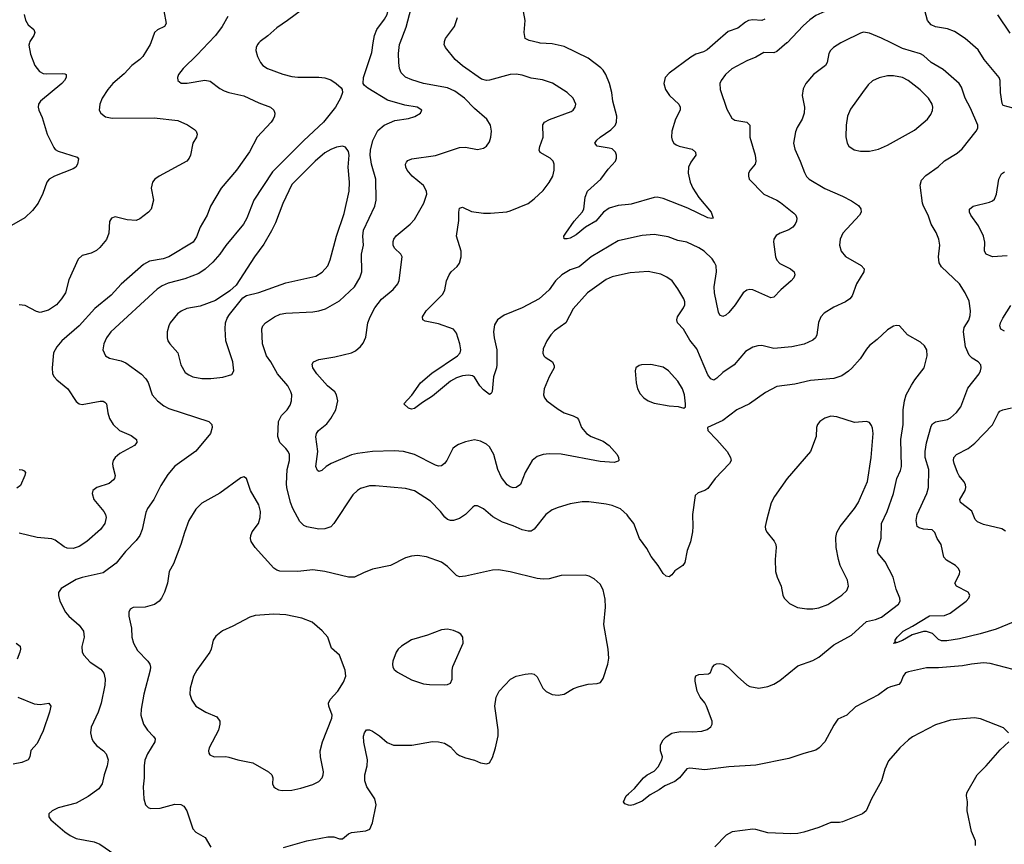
# Model space of a CAD drawing. Header units: inches. Extents: x 1308439 to 1441336, y 959892 to 1036309.
# Tile 21 of 167: x 1355933 to 1362510, y 984646 to 990155. Entities that reach past the tile are written whole.
import ezdxf

# ---------------------------------------------------------------- set-up
doc = ezdxf.new("R2010")
doc.units = ezdxf.units.IN
doc.header["$MEASUREMENT"] = 0
for name, color, linetype in [('B3958', 7, 'Continuous'), ('B3959', 7, 'Continuous'), ('B3968', 7, 'Continuous'), ('B3969', 7, 'Continuous')]:
    doc.layers.add(name, color=color, linetype=linetype)

msp = doc.modelspace()

# ---------------------------------------------------------------- linework, layer by layer
at = {"layer": 'B3958', "color": 6}
for points, elevation in [([(1355997.6, 990000), (1355994.1, 989985.9), (1356004.2, 989924.2), (1356032.8, 989850), (1356064, 989810), (1356090, 989796.7), (1356110, 989793.6), (1356216.9, 989796.9), (1356234.4, 989794.4), (1356242.3, 989790), (1356243.4, 989783.4), (1356243, 989770), (1356232.5, 989750), (1356215.1, 989730), (1356071, 989610), (1356059.3, 989590), (1356055.1, 989570), (1356060.1, 989550), (1356082, 989502), (1356116.4, 989390), (1356160.9, 989300.9), (1356170, 989288.9), (1356190, 989276.8), (1356316.8, 989236.8), (1356326.1, 989226.1), (1356319.6, 989190), (1356308.1, 989170), (1356290, 989159.1), (1356165, 989110), (1356129.9, 989090.1), (1356114.6, 989070), (1356086.2, 988993.8), (1356055.6, 988930), (1356018.5, 988881.5), (1355967.9, 988832.1), (1355878.5, 988781.5)], 3200), ([(1357193.4, 990000), (1357118.8, 989921.2), (1357025.1, 989830), (1356994, 989790), (1356987, 989770), (1356988.8, 989748.8), (1357012.2, 989732.2), (1357051.7, 989731.7), (1357170, 989750.3), (1357204.3, 989744.3), (1357270, 989695.6), (1357299.2, 989679.2), (1357330, 989668.4), (1357430, 989647), (1357530, 989600.2), (1357608.4, 989570), (1357630.1, 989550), (1357636.8, 989530), (1357635.1, 989510), (1357626.8, 989490), (1357612.8, 989470), (1357518.1, 989370), (1357468, 989272), (1357379.9, 989150), (1357277.7, 989030), (1357207.7, 988910), (1357185, 988850), (1357137.5, 988770), (1357114.2, 988705.8), (1357090.4, 988670), (1356930, 988570), (1356890, 988556.9), (1356798.8, 988541.2), (1356760.7, 988519.3), (1356611.4, 988388.6), (1356544.5, 988315.5), (1356434.9, 988225.1), (1356330.5, 988109.5), (1356213.6, 988010), (1356181.7, 987970), (1356159.2, 987930), (1356148.6, 987830), (1356152.8, 987790), (1356162.7, 987770), (1356180.1, 987750), (1356255, 987690), (1356310, 987605), (1356329.7, 987589.7), (1356350, 987584.4), (1356470, 987607.4), (1356490, 987606.6), (1356500.9, 987600.9), (1356511.8, 987590), (1356520.9, 987530), (1356531.8, 987491.8), (1356557.4, 987450), (1356599.9, 987410), (1356677.9, 987377.9), (1356713, 987350), (1356715, 987330), (1356699.9, 987310), (1356602, 987258), (1356571, 987230), (1356557.5, 987210), (1356552.3, 987190), (1356554.7, 987170), (1356570.1, 987110), (1356566.5, 987090), (1356559.6, 987080.4), (1356530, 987057.9), (1356446.9, 987030), (1356422.1, 987010), (1356416.9, 986990), (1356427.5, 986950), (1356494.5, 986870), (1356505.8, 986850), (1356510.5, 986830), (1356500.9, 986790), (1356472.3, 986750), (1356380.9, 986670), (1356330, 986636.7), (1356290, 986622.8), (1356250, 986625.6), (1356230, 986633.1), (1356170, 986678), (1356147.7, 986687.7), (1356050, 986695.6), (1355930, 986724.6)], 3400), ([(1356807.8, 990000), (1356804, 989990), (1356754.6, 989910), (1356735.3, 989890), (1356681.2, 989850), (1356630, 989792.7), (1356555.5, 989730), (1356521.6, 989690), (1356484.4, 989630), (1356468, 989590), (1356463.8, 989550), (1356473.6, 989530), (1356506.2, 989506.2), (1356550, 989496.5), (1356830, 989498.9), (1356990, 989481.2), (1357053.6, 989453.6), (1357101, 989421), (1357111.9, 989410), (1357118.3, 989390), (1357113.5, 989370), (1357088.6, 989331.4), (1357073.2, 989250), (1357065.4, 989230), (1357049.6, 989210), (1356864.2, 989110), (1356835, 989090), (1356818.8, 989070), (1356811.5, 989030), (1356825.5, 988950), (1356811.2, 988890), (1356794.2, 988870), (1356734.6, 988825.4), (1356710, 988814.9), (1356650, 988819.2), (1356570, 988839.4), (1356545.9, 988830), (1356533.3, 988806.7), (1356528.6, 988730), (1356512.2, 988687.8), (1356467.2, 988632.8), (1356445.6, 988614.4), (1356410, 988596.4), (1356350, 988579.2), (1356323.4, 988556.6), (1356261.8, 988418.2), (1356239.1, 988330), (1356212.2, 988290), (1356177.5, 988250), (1356126.1, 988213.9), (1356070, 988199.7), (1356044.9, 988204.9), (1355970, 988245.4), (1355930, 988250.4)], 3300), ([(1357530.7, 990000), (1357521.9, 989990), (1357512.6, 989970), (1357510.1, 989950), (1357520.4, 989910), (1357540.5, 989870), (1357555.9, 989850), (1357588.4, 989828.4), (1357690, 989791.8), (1357750, 989776.2), (1357790, 989771.3), (1357930, 989772.1), (1357970, 989767.9), (1358010, 989752.6), (1358046.8, 989730), (1358080.3, 989700.3), (1358087.1, 989690), (1358089.6, 989670), (1358076.2, 989630), (1358041.3, 989570), (1357962.2, 989470), (1357831.1, 989348.9), (1357620.5, 989139.5), (1357496.1, 988950), (1357450.3, 988830), (1357428, 988790), (1357310, 988647.5), (1357270, 988587.9), (1357223.9, 988536.1), (1357172.3, 988487.7), (1357130, 988460.6), (1357036.6, 988423.4), (1356924.1, 988395.9), (1356883.3, 988376.7), (1356850, 988354.7), (1356541.7, 988070), (1356512.2, 988030), (1356494.3, 987990), (1356489, 987950), (1356506.3, 987910), (1356533, 987893), (1356610, 987876), (1356642.3, 987862.3), (1356747, 987787), (1356775.5, 987755.5), (1356790, 987730.7), (1356817.8, 987650), (1356852.4, 987610), (1356896.2, 987576.2), (1356930, 987557.4), (1357196.6, 987470), (1357215.1, 987450), (1357218.5, 987430), (1357207.2, 987390), (1357110, 987271.8), (1356967.9, 987172.1), (1356922.3, 987117.7), (1356875.9, 987044.1), (1356828.1, 986950), (1356785.9, 986890), (1356776.2, 986863.8), (1356751.2, 986750), (1356735.2, 986710), (1356710, 986676.9), (1356638.6, 986601.4), (1356576.3, 986523.7), (1356490, 986460.7), (1356350, 986429.9), (1356310, 986415.3), (1356210, 986356), (1356192.4, 986327.6), (1356191, 986309), (1356200.7, 986270), (1356238.3, 986198.3), (1356260.3, 986170), (1356330.1, 986110), (1356358.9, 986070), (1356363.3, 986030), (1356348.1, 985968.1), (1356350, 985929.2), (1356360.9, 985910), (1356403.1, 985863.1), (1356475.6, 985815.6), (1356495.5, 985790), (1356503, 985750), (1356501.8, 985710), (1356476.7, 985590), (1356457.4, 985530), (1356409.4, 985430), (1356406.7, 985390), (1356415.3, 985350), (1356425.3, 985330), (1356445.6, 985305.6), (1356491.5, 985270), (1356510.1, 985250), (1356523.2, 985210), (1356516.8, 985170), (1356496.5, 985110), (1356484.7, 985050), (1356462.3, 985017.7), (1356390, 984965.6), (1356310, 984920.8), (1356190.8, 984889.2), (1356149.2, 984870), (1356127.3, 984850), (1356126.7, 984830), (1356141.8, 984810), (1356233.8, 984730), (1356270, 984704.7), (1356310, 984685.7), (1356430, 984662.2), (1356468.3, 984648.3), (1356633, 984533)], 3500), ([(1360000, 986833.7), (1359990, 986846.5), (1359946.9, 986886.9), (1359890, 986909.9), (1359850, 986919.4), (1359734.1, 986934.1), (1359690, 986934.6), (1359610, 986921.9), (1359530, 986897.4), (1359490, 986879.9), (1359446.8, 986850), (1359370, 986750.7), (1359350, 986739.3), (1359330, 986738.1), (1359290, 986746.9), (1359230, 986774.7), (1359158.8, 986798.8), (1359094.3, 986834.3), (1359030, 986888.4), (1358990, 986907.5), (1358970, 986906.5), (1358960.2, 986899.8), (1358910, 986849.1), (1358870, 986822), (1358830, 986809.2), (1358810, 986810.3), (1358790, 986817.1), (1358772.5, 986832.5), (1358743.6, 986870), (1358677.9, 986937.9), (1358570, 987008.2), (1358510, 987022.8), (1358310, 987041.3), (1358270, 987041), (1358210, 987023.9), (1358189.4, 987010.6), (1358159, 986981), (1358031.4, 986788.6), (1358010, 986768.3), (1357970, 986754.6), (1357930, 986752.7), (1357850, 986767.6), (1357830, 986775.3), (1357803.3, 986803.3), (1357757.1, 986890), (1357742.2, 986930), (1357717.4, 987030), (1357714.6, 987054.6), (1357720.4, 987150), (1357735.8, 987210), (1357735.2, 987250), (1357727, 987270), (1357711.4, 987290), (1357670.5, 987330.5), (1357656.4, 987370), (1357661.9, 987470), (1357681.3, 987510), (1357718.3, 987550), (1357739.2, 987580.8), (1357748.7, 987610), (1357750.2, 987650), (1357744.9, 987670), (1357723.8, 987710), (1357654.2, 987790), (1357610.9, 987870), (1357580.8, 987910), (1357555.4, 987990), (1357549.7, 988090.3), (1357556.7, 988110), (1357574.5, 988130), (1357635.7, 988170), (1357672.3, 988187.7), (1357710, 988195), (1357890, 988203.2), (1357930, 988209.5), (1357975.4, 988224.6), (1358070, 988278.1), (1358168.8, 988371.2), (1358205.2, 988430), (1358217.3, 988470), (1358215.9, 988590), (1358229.1, 988650), (1358225, 988710), (1358230.1, 988750), (1358304.1, 988910), (1358313.5, 988950), (1358310.7, 989090), (1358283.2, 989190), (1358274.7, 989250), (1358276.7, 989283.3), (1358291, 989349), (1358325.6, 989414.4), (1358368.4, 989451.6), (1358438.7, 989481.3), (1358530, 989496.1), (1358572.4, 989507.6), (1358609.8, 989530), (1358618.9, 989550), (1358588.5, 989570), (1358504.8, 989584.8), (1358390, 989618.3), (1358257.9, 989697.9), (1358236, 989716), (1358228, 989730), (1358229.9, 989769.9), (1358284.7, 989935.3), (1358294.5, 990000)], 3500), ([(1360000, 988461.1), (1359890, 988436.5), (1359850, 988420.2), (1359725.4, 988330), (1359630, 988223.8), (1359579.9, 988130), (1359504.3, 988075.7), (1359480.7, 988050), (1359453.8, 988010), (1359430, 987957.3), (1359426.8, 987926.8), (1359433.3, 987910), (1359441.9, 987901.9), (1359490.8, 987870), (1359504, 987844), (1359503.1, 987830), (1359470, 987769.8), (1359436.2, 987690), (1359431.5, 987650), (1359438.1, 987630), (1359453.8, 987610), (1359530, 987553.1), (1359570, 987529), (1359630, 987509.3), (1359655.9, 987495.9), (1359665, 987485), (1359686.5, 987430), (1359719.8, 987390), (1359751, 987370), (1359830, 987339.9), (1359870.3, 987310.3), (1359923, 987250), (1359933, 987230), (1359934, 987210), (1359930, 987205.8), (1359903.1, 987196.9), (1359810, 987203.6), (1359550, 987252.2), (1359470, 987254), (1359430.1, 987249.9), (1359390, 987236.4), (1359355.5, 987210), (1359310, 987129.9), (1359277.9, 987050), (1359250.1, 987029.9), (1359230, 987028.5), (1359210, 987034.7), (1359190, 987048.4), (1359150, 987096.3), (1359125.9, 987150), (1359099.3, 987250), (1359070, 987301.5), (1359050, 987318.8), (1359010, 987340.7), (1358970, 987348.1), (1358910, 987334.5), (1358863.2, 987316.8), (1358838.3, 987301.7), (1358826.7, 987290), (1358785, 987210), (1358770, 987189.6), (1358750, 987175), (1358730, 987172.6), (1358710, 987179.2), (1358570, 987249.5), (1358495.8, 987270), (1358434.9, 987274.9), (1358290, 987270.5), (1358190, 987258), (1358150, 987247.9), (1358013.2, 987190), (1357980.7, 987170), (1357950, 987143.3), (1357930, 987136.6), (1357922.9, 987142.9), (1357910.8, 987170.8), (1357924.5, 987270), (1357911.9, 987368.1), (1357915.2, 987390), (1357929, 987411), (1357984.8, 987455.2), (1358011.1, 987490), (1358044.6, 987550), (1358057.5, 987610), (1358049.5, 987649.5), (1358036.7, 987670), (1357989.3, 987709.3), (1357917.2, 987790), (1357890.3, 987830), (1357886.5, 987853.5), (1357894.4, 987870), (1357930, 987884.2), (1358037.4, 987902.6), (1358150.2, 987929.8), (1358176.2, 987943.8), (1358208.4, 987971.6), (1358226.4, 987993.6), (1358245.9, 988034.1), (1358258.9, 988130), (1358273.6, 988170), (1358305.4, 988230), (1358350, 988288.8), (1358427.8, 988352.2), (1358458.9, 988390), (1358467.1, 988412.9), (1358488, 988570), (1358478.8, 988590), (1358437.4, 988630), (1358426.9, 988650), (1358426.5, 988673.5), (1358432, 988690), (1358448.3, 988711.7), (1358541.1, 988790), (1358570, 988821), (1358631.6, 988930), (1358651.6, 988990), (1358650, 989010.6), (1358630, 989046.8), (1358555.2, 989110), (1358520.9, 989150), (1358511.7, 989170), (1358510.4, 989190), (1358517, 989203), (1358526.4, 989213.6), (1358553.2, 989226.8), (1358710, 989248.3), (1358870, 989301.9), (1358910, 989303.5), (1358990, 989289.2), (1359030, 989296), (1359050, 989310.2), (1359070, 989340.2), (1359079.9, 989370), (1359084.6, 989410), (1359077.1, 989450), (1359053.4, 989490), (1358970, 989562), (1358903.4, 989630), (1358838.4, 989678.4), (1358790, 989701), (1358630.3, 989729.7), (1358553.1, 989753.1), (1358510, 989771.6), (1358480.1, 989800.1), (1358468.8, 989828.8), (1358464.3, 989870), (1358463.4, 989930), (1358470, 989990), (1358473.8, 990000)], 3400), ([(1360000, 988694.4), (1359930, 988678.7), (1359750, 988571.6), (1359670, 988503.7), (1359610, 988484.7), (1359554.5, 988450), (1359511.4, 988410), (1359469.9, 988350.1), (1359403.2, 988290), (1359289.9, 988229.9), (1359170, 988180.8), (1359124.5, 988150), (1359104.3, 988115.7), (1359097, 988070), (1359101.4, 988030), (1359119.6, 987950), (1359120.6, 987850), (1359118.5, 987830), (1359096.7, 987770), (1359088.3, 987671.7), (1359082.6, 987657.4), (1359070, 987652.2), (1359030, 987683), (1359006, 987710), (1358970, 987767.2), (1358956.8, 987776.8), (1358930, 987781.4), (1358890, 987775.2), (1358850, 987762.6), (1358810, 987740.9), (1358690, 987640.6), (1358622.3, 987597.7), (1358570, 987556.8), (1358550, 987553.6), (1358530, 987560.8), (1358499.8, 987590), (1358553.2, 987646.8), (1358609.4, 987730), (1358685.9, 987794.1), (1358857.9, 987910), (1358874.8, 987930), (1358879.2, 987950), (1358872.4, 987990), (1358850, 988061.6), (1358830, 988088.3), (1358730, 988123.4), (1358640.5, 988140.5), (1358625, 988150), (1358623.2, 988170), (1358647.4, 988210), (1358758.3, 988321.7), (1358772.7, 988350), (1358784.8, 988410), (1358801.4, 988450), (1358815.7, 988470), (1358854.6, 988505.4), (1358870.5, 988529.5), (1358880.6, 988570), (1358882.6, 988610), (1358850.9, 988710), (1358865.7, 988814.3), (1358865, 988870), (1358870, 988897.3), (1358890, 988902.6), (1358950, 988874.8), (1359030, 988862.4), (1359077.9, 988862.1), (1359187.8, 988872.2), (1359210, 988877.4), (1359330, 988927.2), (1359370, 988958), (1359430, 989015.2), (1359470, 989066.6), (1359493, 989110), (1359502.6, 989150), (1359502.3, 989190), (1359495.6, 989210), (1359477.3, 989230), (1359408.3, 989268.3), (1359403.1, 989283.1), (1359407.1, 989307.1), (1359430.2, 989370), (1359427.1, 989452.9), (1359437.9, 989470), (1359471, 989489), (1359617, 989543), (1359629.2, 989550.8), (1359643.8, 989570), (1359648.4, 989590), (1359630.7, 989630), (1359590, 989669.5), (1359491.4, 989731.4), (1359425.4, 989754.6), (1359350, 989764.9), (1359290, 989784.2), (1359250, 989791.4), (1359210, 989788.4), (1359070, 989752), (1359050, 989749.9), (1359018.4, 989758.4), (1358890, 989847.6), (1358840.7, 989890), (1358776.7, 989970), (1358769, 989990), (1358769.3, 990000)], 3300), ([(1360000, 988921.2), (1359930, 988915.1), (1359870, 988896.3), (1359833.5, 988870), (1359782.2, 988810), (1359711.3, 988768.7), (1359650, 988717.8), (1359610, 988696.5), (1359590, 988690.5), (1359570.8, 988690.8), (1359568.5, 988710), (1359580.9, 988730), (1359636.9, 988810), (1359689.7, 988870), (1359700.9, 988890), (1359710.4, 988970), (1359725.8, 989010), (1359813.9, 989090), (1359864.1, 989155.9), (1359912.6, 989210), (1359919.5, 989230), (1359919.5, 989250), (1359912.8, 989270), (1359902.1, 989282.1), (1359890, 989291.7), (1359870, 989298.1), (1359789.8, 989310), (1359774.6, 989330), (1359788.1, 989350), (1359810.9, 989370), (1359880.6, 989419.4), (1359910, 989447.6), (1359920.1, 989470), (1359920.5, 989510), (1359895.2, 989610), (1359887.3, 989670), (1359872.4, 989730), (1359848.6, 989790), (1359830, 989818.7), (1359813.9, 989833.9), (1359730, 989897.5), (1359570, 989976.1), (1359490, 989993.5), (1359410, 989998), (1359401.8, 990000)], 3200), ([(1355929.6, 987149.6), (1355948.9, 987148.9), (1355961.9, 987141.9), (1355971.1, 987130), (1355966.9, 987110), (1355937.5, 987042.5), (1355913.3, 987026.7)], 3300), ([(1357695.7, 984624.3), (1357850.7, 984669.3), (1357990, 984696.3), (1358030, 984695.4), (1358070, 984683.4), (1358090, 984683.7), (1358130, 984716.1), (1358150, 984724.9), (1358243.9, 984736.1), (1358271.8, 984748.2), (1358290, 984788.9), (1358313.6, 984910), (1358305, 984950), (1358250.9, 985030), (1358237.6, 985070), (1358237.3, 985110), (1358253.7, 985170), (1358256.1, 985210), (1358232, 985328), (1358230.3, 985369.7), (1358235.1, 985390), (1358250, 985410.1), (1358270, 985411.7), (1358290, 985402.6), (1358336.2, 985370), (1358386.3, 985326.3), (1358430, 985308.3), (1358552.1, 985307.9), (1358690, 985333.8), (1358730, 985331), (1358770, 985321.4), (1358810, 985297.2), (1358850, 985253.1), (1358870, 985240.7), (1358910, 985224.4), (1358970, 985208.6), (1359010, 985190.9), (1359050, 985183.2), (1359070, 985191.4), (1359090, 985227.2), (1359110.6, 985290), (1359127.9, 985370), (1359129.4, 985410.6), (1359106, 985570), (1359115.1, 985630), (1359135.1, 985670), (1359211.6, 985750), (1359250, 985769.1), (1359310, 985782.7), (1359350, 985786.6), (1359370, 985782.3), (1359390, 985764.2), (1359427.5, 985690), (1359450, 985666.1), (1359490, 985647.3), (1359530, 985643.2), (1359570, 985650.1), (1359633.1, 985686.9), (1359670, 985701.2), (1359730, 985716.3), (1359790, 985720.6), (1359812.9, 985727.1), (1359830, 985754.4), (1359860.9, 985850), (1359867.2, 985890), (1359862.8, 985950), (1359835.6, 986115.6), (1359845.2, 986230), (1359843, 986283), (1359830, 986347.3), (1359810, 986384.5), (1359770, 986420.5), (1359736.9, 986436.9), (1359710, 986444), (1359550, 986442.2), (1359470, 986420.1), (1359430, 986416.9), (1359390, 986422.6), (1359210, 986467.2), (1359130, 986479.3), (1359090, 986476.9), (1358910, 986437.2), (1358870, 986434.2), (1358850, 986442.4), (1358790, 986503.4), (1358750, 986531.9), (1358650, 986565.8), (1358590, 986575), (1358550, 986571.7), (1358510, 986559.9), (1358410, 986509.9), (1358290, 986484.2), (1358230, 986460.9), (1358169.8, 986430.2), (1358130, 986430.4), (1357970, 986468.7), (1357890, 986480.1), (1357790, 986469.7), (1357670, 986471.7), (1357650, 986477.3), (1357630, 986490.4), (1357506.1, 986630), (1357479.2, 986670), (1357474.2, 986690), (1357475.9, 986710), (1357486.6, 986733.4), (1357529, 986790), (1357539.7, 986830), (1357541.8, 986870), (1357530, 986915.3), (1357473.9, 987010), (1357447.3, 987090), (1357430, 987102), (1357410, 987093.6), (1357270, 986992.1), (1357150, 986925.7), (1357110, 986885.5), (1357063.4, 986810), (1357033.3, 986730), (1357010.1, 986650), (1356959.2, 986520.8), (1356931.6, 986470), (1356920.4, 986390), (1356899.6, 986330), (1356879.6, 986290), (1356863.5, 986270), (1356832.2, 986247.8), (1356770, 986229.6), (1356690, 986227.5), (1356670, 986216.2), (1356662.7, 986197.3), (1356662.8, 986170), (1356679.3, 986090), (1356682.6, 986030), (1356692.2, 985990), (1356720.7, 985940.7), (1356789.6, 985870), (1356801.4, 985850), (1356805.8, 985830), (1356805.1, 985810), (1356762.5, 985650), (1356743.6, 985550), (1356741.9, 985510), (1356760.1, 985450), (1356787.1, 985410), (1356826.8, 985366.8), (1356836.7, 985350), (1356836.2, 985330), (1356786.8, 985250), (1356769.4, 985209.4), (1356763.4, 985170), (1356764.3, 985090), (1356757.2, 985030), (1356761.1, 984950), (1356772.2, 984910), (1356790, 984891.2), (1356806.3, 984886.3), (1356870, 984887.7), (1356970, 984914.6), (1357010, 984912.3), (1357030, 984901.6), (1357049.3, 984869.3), (1357090.1, 984750), (1357110, 984728.4), (1357171.2, 984691.2), (1357210, 984626.3)], 3600), ([(1355909.4, 985989.4), (1355935.8, 985970), (1355938.1, 985950), (1355934, 985930), (1355916.3, 985883.7)], 3400), ([(1355919.7, 985630), (1356030, 985584.5), (1356070, 985579.7), (1356128.4, 985588.4), (1356140.5, 985570), (1356132.2, 985530), (1356090, 985405.1), (1356050, 985319.8), (1356007.9, 985272.1), (1355999.8, 985230), (1355990.1, 985209.9), (1355946.8, 985193.2), (1355890, 985182.7)], 3400), ([(1360000, 984908.4), (1359975.9, 984915.9), (1359967.1, 984930), (1359984.4, 984970), (1360000, 984983.8)], 3500)]:
    msp.add_lwpolyline(points, dxfattribs=dict(at, elevation=elevation))
for points, elevation in [([(1358090, 989309.6), (1358050, 989304.5), (1358010, 989288.8), (1357970, 989264.8), (1357905.9, 989210), (1357750, 989054.1), (1357690, 988927.3), (1357641.2, 988798.8), (1357615.8, 988744.2), (1357564.2, 988655.8), (1357500.1, 988570), (1357379.3, 988380.7), (1357335.9, 988344.1), (1357240.3, 988279.7), (1357137.8, 988242.2), (1357050, 988224.9), (1357011, 988209), (1356986.9, 988190), (1356938.8, 988130), (1356928.6, 988110), (1356918.8, 988070), (1356918.4, 988030), (1356923.3, 988010), (1356934.9, 987990), (1356988.1, 987930), (1357008.5, 987850), (1357039.1, 987799.1), (1357062, 987782), (1357090, 987770.1), (1357150, 987758.6), (1357210, 987757.2), (1357290, 987767.8), (1357350, 987785.3), (1357362.4, 987810), (1357356.2, 987870), (1357310.2, 988010), (1357304.6, 988090), (1357307, 988130), (1357318.9, 988161.1), (1357334.3, 988185.7), (1357422.8, 988297.2), (1357447.4, 988312.6), (1357530, 988332), (1357710, 988397.5), (1357910, 988442), (1357952.4, 988467.6), (1357990, 988510.1), (1358006.7, 988550), (1358048.6, 988710), (1358099.3, 988860.7), (1358133.2, 989010), (1358135, 989070), (1358127.2, 989170), (1358133.9, 989250), (1358130, 989274.7), (1358110, 989303)], 3600), ([(1357630, 986183.5), (1357505.1, 986174.9), (1357470, 986163.4), (1357357.2, 986102.8), (1357287.6, 986072.4), (1357242.4, 986037.6), (1357225.3, 986010), (1357212.3, 985950), (1357203.5, 985930), (1357116.2, 985810), (1357093.4, 985770), (1357070.6, 985690), (1357069.3, 985649.3), (1357082.2, 985610), (1357110.1, 985570.1), (1357175.4, 985530), (1357250, 985497.1), (1357268.7, 985470), (1357270.5, 985450), (1357261.3, 985410), (1357198.2, 985290), (1357193.4, 985270), (1357195.1, 985255.1), (1357203.1, 985243.1), (1357231.1, 985231.1), (1357310, 985232.3), (1357330, 985228.8), (1357390, 985209.7), (1357490, 985191.1), (1357594.6, 985130), (1357616.5, 985110), (1357623.6, 985090), (1357622.4, 985050), (1357630.2, 985030.2), (1357641, 985021), (1357660.5, 985010), (1357685.2, 985005.2), (1357750, 985008.8), (1357810, 985020.4), (1357890, 985046.2), (1357930, 985067), (1357953.5, 985090), (1357960.9, 985110), (1357961, 985130), (1357941.8, 985230), (1357940.1, 985270), (1357956.5, 985330), (1358018.5, 985490), (1358019.9, 985510), (1357996.9, 985570), (1357996.4, 985590), (1358006, 985614), (1358058.4, 985670), (1358095.2, 985730), (1358111.4, 985770), (1358107.8, 985810), (1358069.2, 985909.2), (1358016.2, 985956.2), (1357990.8, 986030.8), (1357952.7, 986072.7), (1357885.7, 986130), (1357817, 986157), (1357710, 986178.9)], 3700), ([(1358790, 986082.8), (1358750, 986080.3), (1358655.9, 986044.1), (1358550, 986012), (1358482, 985970), (1358460.7, 985950), (1358448.1, 985930), (1358425.2, 985870), (1358422.3, 985850), (1358424.6, 985830), (1358434, 985814), (1358457.2, 985797.2), (1358550, 985746.2), (1358630, 985719.5), (1358670, 985714), (1358770, 985712.1), (1358790, 985713.4), (1358810, 985723.2), (1358821.2, 985750), (1358821, 985810), (1358825.4, 985834.6), (1358894.9, 985990), (1358892.9, 986030), (1358879.7, 986050), (1358862.4, 986062.4), (1358830, 986075.3)], 3700)]:
    msp.add_lwpolyline(points, close=True, dxfattribs=dict(at, elevation=elevation))
at = {"layer": 'B3959', "color": 6}
for points, elevation in [([(1358294.5, 990000), (1358302, 990050), (1358318.1, 990090), (1358370, 990158.9), (1358387.1, 990190), (1358396.6, 990230), (1358395.9, 990250), (1358387.2, 990270), (1358361.1, 990290), (1358250, 990345), (1358090, 990369.9), (1358051.1, 990368.9), (1358030, 990362.9), (1357974.1, 990325.9), (1357909.1, 990290.9), (1357721.9, 990150), (1357650, 990101.3), (1357590, 990047), (1357539.5, 990010), (1357530.7, 990000)], 3500), ([(1358473.8, 990000), (1358514.1, 990105.9), (1358568, 990310)], 3400), ([(1355962, 990190), (1355971.4, 990151.4), (1355990, 990120.8), (1356026.1, 990090), (1356034.1, 990070), (1356026.3, 990050), (1356000.1, 990010), (1355997.6, 990000)], 3200), ([(1356895.5, 990215.5), (1356911.5, 990130), (1356900.9, 990110), (1356853.3, 990086.7), (1356834, 990070), (1356807.8, 990000)], 3300), ([(1359401.8, 990000), (1359336, 990016), (1359309.9, 990029.9), (1359302.9, 990070), (1359308.1, 990150), (1359297.9, 990210)], 3200), ([(1357322.8, 990177.2), (1357284.6, 990110), (1357240.7, 990050), (1357193.4, 990000)], 3400), ([(1358769.3, 990000), (1358769.5, 990010), (1358777.8, 990030), (1358837.1, 990110), (1358858.1, 990170)], 3300)]:
    msp.add_lwpolyline(points, dxfattribs=dict(at, elevation=elevation))
at = {"layer": 'B3968', "color": 6}
for points, elevation in [([(1361418.5, 990000), (1361369.6, 989970), (1361349.2, 989950), (1361337.7, 989930), (1361325.9, 989870), (1361315.5, 989850), (1361235.6, 989790), (1361184.3, 989730), (1361165.8, 989694.2), (1361159.9, 989650), (1361174.8, 989570), (1361173.3, 989530), (1361159.1, 989490), (1361125.3, 989434.7), (1361114, 989406), (1361102.7, 989330), (1361111.1, 989290), (1361147.2, 989210), (1361174.1, 989134.1), (1361188.6, 989108.6), (1361205.8, 989090), (1361310, 989026.5), (1361430, 988975.9), (1361490, 988945.5), (1361535, 988915), (1361552.2, 988892.2), (1361553.2, 988870), (1361543, 988850), (1361430.5, 988730), (1361413.4, 988690), (1361409.3, 988650), (1361421.1, 988610), (1361450, 988573.7), (1361553.5, 988513.5), (1361572.7, 988490), (1361571, 988470), (1361523.1, 988390), (1361493.7, 988310), (1361479, 988290), (1361450, 988270.6), (1361370, 988235.3), (1361306.3, 988193.7), (1361283.7, 988170), (1361267.9, 988132.1), (1361257.8, 988050), (1361248.2, 988030), (1361230, 988014.6), (1361173.1, 987986.9), (1361090, 987969.3), (1360970, 987959.3), (1360890, 987978.8), (1360862.7, 987977.3), (1360830, 987968.1), (1360780.6, 987939.4), (1360705.1, 987850), (1360630, 987798), (1360590, 987759.7), (1360570, 987747.7), (1360550, 987755.9), (1360530, 987783.2), (1360456.1, 987956.1), (1360410, 988014.3), (1360367.1, 988087.1), (1360327.4, 988130), (1360322.7, 988150), (1360327.4, 988170), (1360366, 988230), (1360374.7, 988250), (1360375.1, 988270), (1360368.9, 988290), (1360330, 988357.9), (1360291.3, 988410), (1360255.8, 988435.8), (1360215, 988455), (1360130, 988472.1), (1360010, 988463.3), (1360000, 988461.1)], 3400), ([(1361057.7, 990000), (1360990, 989942.9), (1360970, 989934.8), (1360904, 989936), (1360850, 989904.7), (1360790, 989879.7), (1360690, 989827), (1360646.5, 989790), (1360618, 989750), (1360610.5, 989730), (1360611.6, 989690), (1360656.8, 989556.8), (1360690, 989497), (1360710, 989484.4), (1360790.1, 989470.1), (1360810.1, 989450), (1360810.8, 989370), (1360845.6, 989250), (1360850.1, 989210), (1360844.7, 989190), (1360811.9, 989150), (1360802, 989130), (1360800.1, 989110), (1360805.4, 989090), (1360902.4, 988990), (1360989.9, 988950.1), (1361014.1, 988934.1), (1361103.9, 988863.9), (1361117.4, 988850), (1361124.9, 988830), (1361122.1, 988810), (1361112.9, 988790), (1361097.1, 988770), (1361070, 988752.1), (1361011.9, 988728.1), (1360986.9, 988713.1), (1360970.8, 988690), (1360968.6, 988671.4), (1360981.7, 988570), (1360989.6, 988549.6), (1361010, 988526.7), (1361080.8, 988490), (1361106.6, 988470), (1361111.6, 988450), (1361103.4, 988430), (1361086.7, 988410), (1361015.9, 988350), (1360970, 988302.7), (1360950, 988298), (1360830, 988351.7), (1360810, 988353.2), (1360790, 988348.1), (1360765.3, 988330), (1360711.9, 988250), (1360670, 988200.1), (1360650, 988181.4), (1360630, 988173.5), (1360610, 988180.4), (1360600.5, 988200.5), (1360574.3, 988330), (1360572.7, 988370), (1360586.9, 988470), (1360584, 988510), (1360574.3, 988534.3), (1360557.8, 988557.8), (1360504.4, 988610), (1360470, 988631.5), (1360390, 988669.7), (1360330, 988679.8), (1360264.8, 988704.8), (1360170, 988720.2), (1360090, 988714.7), (1360000, 988694.4)], 3300), ([(1360578.3, 990000), (1360526, 989954), (1360499.7, 989940.3), (1360450, 989924.7), (1360415, 989905), (1360270, 989797.4), (1360245, 989770), (1360235.9, 989730), (1360246.6, 989690), (1360272.3, 989650), (1360334.9, 989590), (1360343.9, 989570), (1360343.7, 989550), (1360312.6, 989490), (1360287.9, 989410), (1360285.9, 989370), (1360290.1, 989350), (1360301.6, 989330), (1360318.4, 989318.4), (1360337.7, 989310), (1360425.2, 989290), (1360447.2, 989270), (1360448.7, 989250), (1360416.4, 989203.6), (1360401.2, 989170), (1360399, 989130), (1360410.4, 989070), (1360428.4, 989030), (1360468.5, 988968.5), (1360551.3, 988870), (1360565.5, 988830), (1360553.2, 988826.8), (1360530, 988831.5), (1360395.4, 988895.4), (1360230, 988959.7), (1360190, 988968.8), (1360170, 988968), (1360017.3, 988922.7), (1360000, 988921.2)], 3200), ([(1362570, 986130.9), (1362455.6, 986084.4), (1362347.9, 986052.1), (1362210, 986019.6), (1362125.2, 986005.2), (1362090, 986006.2), (1362070, 986015.4), (1362030, 986055.2), (1361990, 986068.5), (1361970, 986068), (1361894.8, 986045.2), (1361830, 986007.8), (1361790, 985991.9), (1361780.7, 985999.3), (1361782, 985990), (1361768.6, 985988.6), (1361779.9, 986000.1), (1361780.1, 986010), (1361794.1, 986030), (1361834.7, 986070), (1361897.1, 986102.9), (1362010, 986172.4), (1362110, 986175.6), (1362148.4, 986190), (1362255, 986270), (1362272.7, 986290), (1362280.3, 986310), (1362269.3, 986330), (1362191.2, 986370), (1362179.2, 986390), (1362211, 986450), (1362212.6, 986470), (1362203.2, 986490), (1362183.6, 986510), (1362124.3, 986544.3), (1362104.9, 986564.9), (1362088.4, 986648.4), (1362061.9, 986690), (1362045, 986730), (1362027, 986747), (1361970, 986751.6), (1361940.5, 986760.5), (1361928.4, 986770), (1361921, 986810), (1361927.5, 986850), (1361993.2, 986990), (1362003.5, 987030), (1362005.1, 987150), (1361982.2, 987230), (1361980.9, 987270), (1361991, 987329), (1362020.9, 987439.1), (1362030, 987455.7), (1362050, 987469.3), (1362130, 987484.5), (1362150, 987495.3), (1362190, 987530.1), (1362219.2, 987570), (1362265.3, 987694.7), (1362340.8, 987790), (1362351.8, 987810), (1362356.1, 987830), (1362352, 987850), (1362334.7, 987870), (1362294.4, 987894.4), (1362274.1, 987914.1), (1362250.6, 987970), (1362236.6, 988070), (1362241.7, 988098.3), (1362272, 988148), (1362281.9, 988178.1), (1362284.4, 988210), (1362274, 988274), (1362248.2, 988330), (1362209.9, 988390), (1362090, 988505.3), (1362074.1, 988530), (1362069.9, 988570), (1362079.6, 988650), (1362073.1, 988690), (1362054.4, 988734.4), (1362020.2, 988790), (1362000.4, 988850), (1361969.9, 988910.1), (1361963.6, 988930), (1361948.5, 989050), (1361957.4, 989082.6), (1361985.4, 989114.6), (1362067, 989173), (1362110, 989212.3), (1362196, 989264), (1362227.7, 989292.3), (1362321.2, 989410), (1362332.6, 989430), (1362332.3, 989450), (1362284.8, 989564.8), (1362248.9, 989630), (1362223.9, 989703.9), (1362208, 989728), (1362101.9, 989821.9), (1362020.4, 989870), (1361970, 989915.7), (1361950, 989928.3), (1361830, 989962.5), (1361754.5, 990000)], 3400), ([(1362998.9, 990000), (1362973.6, 989950), (1362961.9, 989810), (1362936.5, 989743.5), (1362897.2, 989670), (1362876.5, 989583.5), (1362859.3, 989550), (1362836.4, 989523.6), (1362814, 989506), (1362750, 989471.7), (1362710, 989468.2), (1362670, 989481.2), (1362630, 989506.6), (1362570, 989564.6), (1362502.7, 989582.7), (1362494.5, 989594.5), (1362484.1, 989670), (1362482.3, 989750), (1362476.1, 989770), (1362375, 989890), (1362334.2, 989954.2), (1362281.8, 990000)], 3300), ([(1362530, 988577.7), (1362430, 988570.6), (1362387.5, 988590), (1362378.3, 988610), (1362379.7, 988670), (1362369.7, 988710), (1362338, 988778), (1362286, 988850), (1362276.6, 988870), (1362278.1, 988890), (1362302.4, 988910), (1362410, 988935.2), (1362430, 988944.2), (1362443.3, 988956.7), (1362457.3, 988990), (1362472.9, 989090), (1362490, 989125.5), (1362510, 989138.7)], 3300), ([(1362510, 988074.6), (1362487.3, 988087.3), (1362481, 988110), (1362485.1, 988130), (1362499.7, 988160.3), (1362554.2, 988245.8)], 3300), ([(1360000, 984983.8), (1360040.4, 985019.6), (1360098.7, 985090), (1360123.2, 985110), (1360170, 985134.6), (1360196.6, 985163.4), (1360223, 985210), (1360225.8, 985230), (1360213.2, 985270), (1360214.1, 985310), (1360230, 985344.5), (1360250, 985364), (1360290, 985388.1), (1360310, 985393.9), (1360350, 985399.2), (1360430, 985398.3), (1360490, 985403.3), (1360525.6, 985414.4), (1360550, 985431.6), (1360558.5, 985450), (1360557.6, 985470), (1360520.8, 985570), (1360510.4, 985590.4), (1360477.4, 985630), (1360459.2, 985670), (1360444.2, 985735.8), (1360444, 985756), (1360450, 985771.8), (1360470, 985780.7), (1360534.6, 985785.4), (1360546.1, 985793.9), (1360560.4, 985830), (1360574.1, 985845.9), (1360587.4, 985852.6), (1360610, 985853.8), (1360630.2, 985850), (1360665.9, 985830), (1360726.6, 985766.6), (1360790, 985712.5), (1360810, 985701.6), (1360870, 985690.1), (1360930, 985700.3), (1360970, 985716.9), (1361010, 985740.5), (1361130, 985839.7), (1361230, 985873.5), (1361270, 985896.4), (1361370, 985979.7), (1361490, 986042.5), (1361590, 986135.3), (1361650, 986148.8), (1361690, 986164.6), (1361802.5, 986250), (1361813.4, 986270), (1361812.4, 986290), (1361787.5, 986350), (1361766.7, 986430), (1361713.6, 986533.6), (1361667.1, 986590), (1361662.6, 986610), (1361688.3, 986691.7), (1361690, 986790), (1361727, 986870), (1361770.4, 986990), (1361791.6, 987090), (1361815.9, 987144.1), (1361822.4, 987170), (1361819.2, 987350), (1361834.8, 987450), (1361833.6, 987550), (1361842.7, 987610), (1361854.9, 987650), (1361890, 987714.4), (1361912, 987750), (1361975.2, 987830), (1361994.1, 987910), (1361992, 987950), (1361975.9, 987975.9), (1361950, 987999.9), (1361863.5, 988050), (1361810.7, 988110.7), (1361790, 988113.3), (1361770, 988108.7), (1361730, 988083.1), (1361661.6, 988018.4), (1361610, 987978), (1361590, 987955), (1361547.7, 987890), (1361491.8, 987828.2), (1361470, 987807.3), (1361423.7, 987776.3), (1361370, 987757.9), (1361214.8, 987745.2), (1361110, 987721.5), (1360990, 987703.8), (1360914.5, 987665.5), (1360807.2, 987590), (1360722.8, 987550), (1360630, 987477.3), (1360527.7, 987430), (1360530.2, 987410), (1360590, 987349.6), (1360658.5, 987270), (1360681.6, 987230), (1360684.4, 987210), (1360675.1, 987190), (1360579.1, 987090), (1360530, 987022.9), (1360510, 987011.1), (1360464.8, 986995.2), (1360444.3, 986975.7), (1360427.7, 986850), (1360429.6, 986770), (1360426, 986734), (1360412.6, 986667.4), (1360391.2, 986610), (1360374.9, 986530), (1360361.3, 986510), (1360310, 986473), (1360290, 986446.6), (1360270, 986433.6), (1360250, 986438.3), (1360230, 986454.8), (1360197.3, 986510), (1360151.7, 986570), (1360121.5, 986621.5), (1360072.1, 986690), (1360034.1, 986790), (1360000, 986833.7)], 3500), ([(1362517.8, 986737.8), (1362493, 986753), (1362370, 986782.3), (1362330, 986800.6), (1362315.7, 986815.7), (1362291.8, 986871.8), (1362218.1, 986930), (1362212.7, 986950), (1362249.2, 987010), (1362253.7, 987030), (1362251.3, 987050), (1362240.4, 987070), (1362208.3, 987108.3), (1362197.4, 987130), (1362174.6, 987190), (1362170, 987210), (1362173.2, 987230), (1362189.8, 987250.2), (1362268.3, 987291.7), (1362313.3, 987326.7), (1362430.5, 987449.5), (1362470, 987528.9), (1362480.7, 987539.3), (1362500.4, 987550), (1362557.1, 987562.9)], 3300), ([(1362570, 985815.2), (1362414.7, 985854.7), (1362370, 985858.1), (1362290, 985850.6), (1362230, 985838.8), (1362070, 985824.3), (1361990, 985825.2), (1361870, 985799.7), (1361850, 985791.3), (1361834.5, 985770), (1361819.6, 985730), (1361806.3, 985713.7), (1361750, 985698.7), (1361730, 985688.5), (1361670, 985645.7), (1361515.8, 985564.2), (1361457.2, 985510), (1361398.2, 985481.8), (1361370, 985443.2), (1361311.3, 985330), (1361274, 985290), (1361250, 985274.4), (1361170, 985254.1), (1361070, 985219.8), (1360850, 985174.3), (1360670, 985163.6), (1360510, 985144.2), (1360410, 985154.5), (1360390, 985150.5), (1360339.9, 985090), (1360310, 985064.9), (1360242.4, 985037.6), (1360204.8, 985010), (1360144.2, 984975.8), (1360090, 984935.6), (1360033.4, 984910), (1360010, 984905.3), (1360000, 984908.4)], 3500), ([(1362537.4, 985390), (1362504.3, 985424.3), (1362350, 985485.6), (1362310, 985490.4), (1362230, 985485.5), (1362150, 985474.8), (1362050, 985445.4), (1361896.5, 985363.5), (1361870, 985345), (1361812.3, 985290), (1361736.7, 985203.3), (1361712.5, 985147.5), (1361688.7, 985070), (1361622.3, 984950), (1361586.8, 984870), (1361561.7, 984850), (1361430, 984797.3), (1361410, 984792.7), (1361350, 984792.3), (1361270, 984758.1), (1361170, 984726.9), (1361130, 984719.6), (1361083.2, 984716.8), (1360930, 984721.9), (1360850, 984746), (1360830, 984747.3), (1360691, 984729), (1360652.7, 984707.3), (1360576.6, 984630)], 3600), ([(1362317.8, 984637.8), (1362316.9, 984670), (1362291.7, 984731.7), (1362262.3, 984870), (1362264, 984930), (1362256.6, 984970), (1362259.1, 984990), (1362329.5, 985110.5), (1362389.3, 985170), (1362483.1, 985276.9), (1362539.1, 985330)], 3600)]:
    msp.add_lwpolyline(points, dxfattribs=dict(at, elevation=elevation))
for points, elevation in [([(1361770, 989779.6), (1361730, 989779.4), (1361673.7, 989766.3), (1361630, 989745.8), (1361600.9, 989719.1), (1361562.4, 989670), (1361482.7, 989557.3), (1361461.4, 989510), (1361452.9, 989450), (1361452.3, 989372.3), (1361460.4, 989330), (1361471.6, 989310), (1361506, 989286), (1361550, 989276.4), (1361610, 989277.2), (1361670, 989289.4), (1361730, 989316.3), (1361910, 989416.9), (1361996.3, 989490), (1362019.1, 989520.9), (1362031, 989549), (1362033, 989570), (1362028.6, 989590), (1362004.2, 989630), (1361947.2, 989687.2), (1361868.1, 989748.1), (1361830, 989768.8)], 3500), ([(1360147.9, 987852.1), (1360086.8, 987850), (1360070, 987845.1), (1360047.6, 987830), (1360043.6, 987810), (1360051.5, 987730), (1360060.1, 987690), (1360076.4, 987656.4), (1360101.6, 987630), (1360131.5, 987610), (1360170, 987594.2), (1360270, 987576.4), (1360331.5, 987571.5), (1360370, 987560.3), (1360379.7, 987570), (1360381, 987590), (1360372.5, 987650), (1360359.8, 987690), (1360330, 987740.1), (1360266.7, 987810), (1360230, 987834.2)], 3500), ([(1361350, 987506.4), (1361310, 987494), (1361276.9, 987470), (1361261.6, 987450), (1361254.7, 987430), (1361253.5, 987370), (1361214.3, 987270), (1361058.7, 987090), (1360975.7, 986970), (1360952.9, 986927.1), (1360921.5, 986810), (1360913.4, 986770), (1360915.5, 986750), (1360925.2, 986730), (1360971.8, 986671.8), (1360983.2, 986650), (1360986.9, 986630), (1360979.8, 986550), (1360981, 986470), (1360991.9, 986430), (1361019.3, 986370), (1361030.6, 986310.6), (1361039.4, 986290), (1361074.1, 986254.1), (1361127.7, 986227.7), (1361190, 986219.1), (1361230, 986219.9), (1361270, 986226.8), (1361331.2, 986248.8), (1361425.5, 986310), (1361457.6, 986342.4), (1361468.4, 986370), (1361462.8, 986410), (1361413.9, 986510), (1361401.7, 986550), (1361386.2, 986630), (1361384.3, 986695.7), (1361391.4, 986730), (1361413, 986770), (1361509.6, 986890), (1361533, 986927), (1361595.4, 987070), (1361620.6, 987230), (1361633.6, 987390), (1361630, 987427), (1361623.5, 987443.5), (1361610, 987463.5), (1361590, 987471.6), (1361510, 987464.5), (1361390, 987502.5)], 3600)]:
    msp.add_lwpolyline(points, close=True, dxfattribs=dict(at, elevation=elevation))
at = {"layer": 'B3969', "color": 6}
for points, elevation in [([(1362281.8, 990000), (1362248.8, 990028.8), (1362177.4, 990077.4), (1362130, 990094.2), (1362050, 990108.3), (1362021.8, 990121.8), (1361997.3, 990150), (1361970.4, 990250.4), (1361946.7, 990286.7), (1361910, 990312.7), (1361831.5, 990331.5), (1361784.5, 990364.5), (1361750, 990376.9), (1361690, 990377.7), (1361570, 990357.3), (1361530, 990345.4), (1361451, 990310), (1361370, 990261.5), (1361310, 990210), (1361250, 990183.1), (1361210, 990155.1), (1361165.3, 990114.7), (1361059, 990001), (1361057.7, 990000)], 3300), ([(1362550, 990065.4), (1362467.4, 990187.4)], 3200), ([(1360910, 990158.5), (1360890, 990149), (1360830, 990153.9), (1360801.6, 990150), (1360780.4, 990139.6), (1360730, 990098.9), (1360664.4, 990075.6), (1360578.3, 990000)], 3200), ([(1361754.5, 990000), (1361690, 990032.1), (1361610, 990065.6), (1361570, 990071.2), (1361550, 990066.4), (1361434.8, 990010), (1361418.5, 990000)], 3400)]:
    msp.add_lwpolyline(points, dxfattribs=dict(at, elevation=elevation))

doc.saveas('drawing.dxf')
